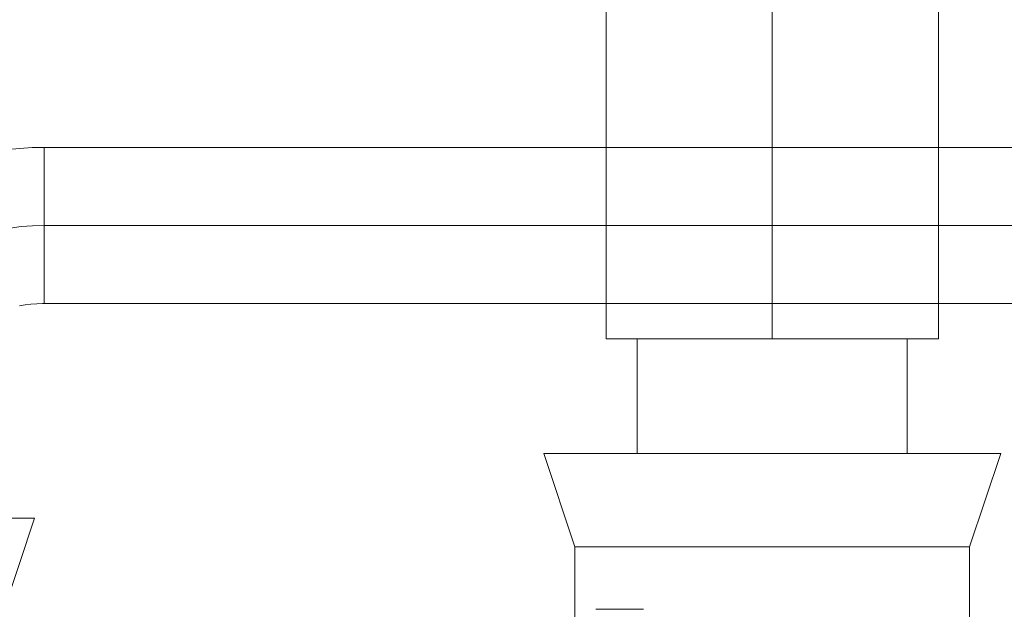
# Model space of a CAD drawing. Header units: millimetres. Extents: x -14962 to -11715, y -600 to 2729.
# Tile 28 of 41: x -14436 to -14341, y 2001 to 2058. Entities that reach past the tile are written whole.
import ezdxf

# ---------------------------------------------------------------- set-up
doc = ezdxf.new("R2010")
doc.units = ezdxf.units.MM
for name, color, linetype, lineweight in [('M-EQPM', 50, 'Continuous', 18), ('P-PIPE', 3, 'Continuous', 18), ('P-PIPE-CNTR', 3, 'Continuous', 18)]:
    doc.layers.add(name, color=color, linetype=linetype, lineweight=lineweight)

# ---------------------------------------------------------------- blocks, each defined once
blk = doc.blocks.new('HC_Heat Pump_GM_Saunier Duval_GeniaSet TEK_IS_kit complet_2C - HA 10-7_2 STB-985960-Elévation Sud')
at = {"layer": 'M-EQPM'}
for p, q in [((-14433.85, 2030.405), (-14433.85, 2045.425)), ((-14433.85, 2030.405), (-14433.85, 2045.425)), ((-14330.681, 2045.422), (-14433.85, 2045.422)), ((-14433.85, 2045.422), (-14433.85, 2037.915)), ((-14433.85, 2037.915), (-14433.85, 2030.408)), ((-14330.681, 2037.915), (-14433.85, 2037.915)), ((-14433.85, 2030.408), (-14330.681, 2030.408)), ((-14376.761, 2027), (-14376.761, 2016)), ((-14355.275, 2027), (-14376.761, 2027)), ((-14350.761, 2027), (-14372.246, 2027)), ((-14350.761, 2016), (-14350.761, 2027)), ((-14385.761, 2016), (-14382.761, 2007)), ((-14349.401, 2016), (-14385.761, 2016)), ((-14341.761, 2016), (-14378.121, 2016)), ((-14355.275, 2016), (-14376.761, 2016)), ((-14350.761, 2016), (-14372.246, 2016)), ((-14344.761, 2007), (-14341.761, 2016)), ((-14434.761, 2009.75), (-14478.761, 2009.75)), ((-14434.761, 2009.75), (-14478.761, 2009.75)), ((-14437.761, 2000.75), (-14434.761, 2009.75)), ((-14382.761, 2007), (-14382.761, 1982)), ((-14382.761, 2007), (-14351.359, 2007)), ((-14376.163, 2007), (-14344.761, 2007)), ((-14344.761, 1982), (-14344.761, 2007)), ((-14376.163, 2001), (-14380.732, 2001))]:
    blk.add_line(p, q, dxfattribs=at)
at = {"layer": 'M-EQPM', "flags": 128}
for points in [[(-14433.85, 2045.425), (-14435.01, 2045.401), (-14436.168, 2045.332), (-14437.323, 2045.216)], [(-14436.228, 2030.201), (-14435.675, 2030.285), (-14435.119, 2030.347), (-14434.56, 2030.387), (-14434.001, 2030.404), (-14433.85, 2030.405)]]:
    blk.add_lwpolyline(points, dxfattribs=at)
at = {"layer": 'M-EQPM'}
blk.add_arc((-14433.85, 2016.415), 21.5, 90, 180, dxfattribs=at)

msp = doc.modelspace()

# ---------------------------------------------------------------- linework, layer by layer
at = {"layer": 'P-PIPE'}
for p, q in [((-14379.761, 2128.544), (-14379.761, 2027)), ((-14347.761, 2027), (-14347.761, 2128.544)), ((-14379.761, 2027), (-14347.761, 2027))]:
    msp.add_line(p, q, dxfattribs=at)
at = {"layer": 'P-PIPE-CNTR'}
msp.add_line((-14363.761, 2027), (-14363.761, 2128.544), dxfattribs=at)
msp.add_line((-14363.761, 2027), (-14363.761, 2128.544), dxfattribs=at)

# ---------------------------------------------------------------- block references
at = {"layer": 'M-EQPM'}
msp.add_blockref('HC_Heat Pump_GM_Saunier Duval_GeniaSet TEK_IS_kit complet_2C - HA 10-7_2 STB-985960-Elévation Sud', (0, 0), dxfattribs=at)

doc.saveas('drawing.dxf')
